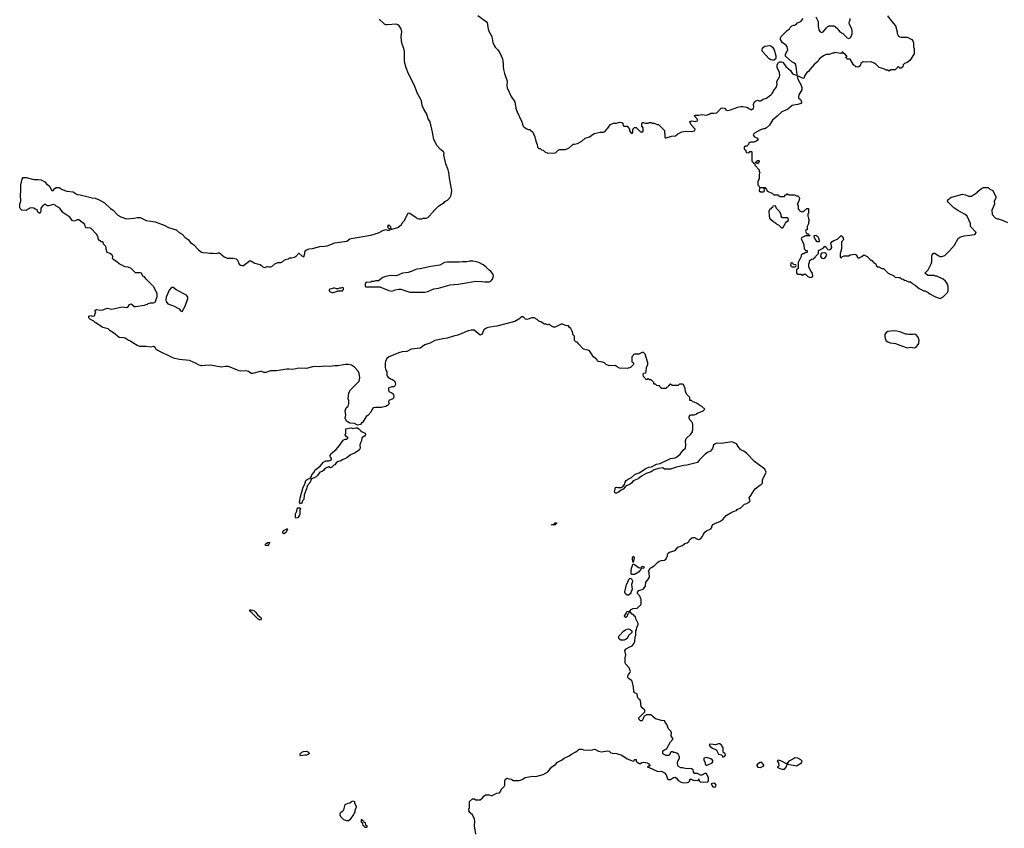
# Model space of a CAD drawing. Header units: inches. Extents: x 2386215 to 2556187, y 580866 to 760840.
# Tile 30 of 203: x 2496402 to 2509546, y 623514 to 634314. Entities that reach past the tile are written whole.
import ezdxf

# ---------------------------------------------------------------- set-up
doc = ezdxf.new("R2010")
doc.units = ezdxf.units.IN
doc.header["$MEASUREMENT"] = 0
for name, color, linetype in [('C4692', 7, 'Continuous'), ('C4693', 7, 'Continuous'), ('C5602', 7, 'Continuous'), ('C5603', 7, 'Continuous')]:
    doc.layers.add(name, color=color, linetype=linetype)

msp = doc.modelspace()

# ---------------------------------------------------------------- linework, layer by layer
at = {"layer": 'C4692', "color": 5, "elevation": 40}
msp.add_lwpolyline([(2500000, 629646), (2499970, 629648), (2499830, 629622), (2499750, 629623), (2499690, 629602), (2499663, 629603), (2499630, 629614), (2499610, 629614), (2499510, 629587), (2499490, 629590), (2499455, 629615), (2499426, 629626), (2499350, 629621), (2499330, 629624), (2499190, 629680), (2499150, 629680), (2499090, 629673), (2498950, 629698), (2498877, 629697), (2498830, 629692), (2498800, 629700), (2498750, 629728), (2498670, 629761), (2498530, 629776), (2498455, 629795), (2498238, 629898), (2498224, 629910), (2498210, 629935), (2498190, 629949), (2498150, 629939), (2498090, 629947), (2498010, 629950), (2497970, 629963), (2497913, 630000)], dxfattribs=at)
for points in [[(2499930, 627449), (2499915, 627455), (2499913, 627470), (2499925, 627490), (2499950, 627507), (2499970, 627516), (2499974, 627514), (2499978, 627510), (2499959, 627470), (2499950, 627459)], [(2499710, 627288), (2499685, 627290), (2499683, 627310), (2499710, 627332), (2499735, 627335), (2499737, 627330), (2499730, 627310)], [(2499610, 626293), (2499587, 626307), (2499497, 626397), (2499479, 626410), (2499479, 626419), (2499469, 626430), (2499490, 626433), (2499510, 626427), (2499530, 626417), (2499556, 626396), (2499583, 626363), (2499620, 626330), (2499627, 626310), (2499622, 626298)]]:
    msp.add_lwpolyline(points, close=True, dxfattribs=at)
at = {"layer": 'C4693', "color": 5, "elevation": 40}
msp.add_lwpolyline([(2497913, 630000), (2497881, 630021), (2497850, 630034), (2497810, 630059), (2497786, 630066), (2497730, 630070), (2497653, 630133), (2497610, 630159), (2497584, 630184), (2497510, 630204), (2497409, 630270), (2497390, 630289), (2497346, 630310), (2497326, 630330), (2497327, 630353), (2497350, 630362), (2497370, 630354), (2497402, 630358), (2497408, 630390), (2497418, 630410), (2497406, 630430), (2497420, 630440), (2497430, 630442), (2497470, 630436), (2497510, 630441), (2497549, 630451), (2497570, 630462), (2497630, 630446), (2497770, 630477), (2497830, 630471), (2497844, 630476), (2497854, 630486), (2497870, 630512), (2497890, 630518), (2497917, 630497), (2497925, 630485), (2497950, 630482), (2498070, 630502), (2498090, 630512), (2498107, 630513), (2498118, 630522), (2498150, 630532), (2498190, 630532), (2498210, 630542), (2498215, 630550), (2498235, 630615), (2498236, 630656), (2498188, 630750), (2498089, 630849), (2498070, 630878), (2498046, 630890), (2498026, 630930), (2498010, 630935), (2497950, 630935), (2497929, 630950), (2497889, 630989), (2497849, 631009), (2497810, 631015), (2497730, 631054), (2497700, 631080), (2497650, 631110), (2497641, 631130), (2497644, 631150), (2497635, 631170), (2497610, 631189), (2497570, 631206), (2497558, 631250), (2497558, 631270), (2497548, 631290), (2497526, 631310), (2497510, 631346), (2497486, 631346), (2497482, 631362), (2497467, 631367), (2497450, 631386), (2497448, 631410), (2497428, 631448), (2497350, 631529), (2497310, 631535), (2497289, 631529), (2497275, 631555), (2497270, 631578), (2497190, 631642), (2497170, 631642), (2497152, 631630), (2497130, 631624), (2497109, 631629), (2497070, 631675), (2496978, 631738), (2496937, 631797), (2496890, 631824), (2496870, 631841), (2496850, 631845), (2496790, 631828), (2496770, 631828), (2496750, 631846), (2496730, 631846), (2496724, 631836), (2496700, 631820), (2496684, 631796), (2496682, 631750), (2496670, 631726), (2496645, 631745), (2496635, 631775), (2496610, 631782), (2496590, 631795), (2496550, 631799), (2496530, 631794), (2496490, 631766), (2496430, 631769), (2496408, 631790), (2496403, 631803), (2496402, 631850), (2496418, 631890), (2496413, 631970), (2496419, 632030), (2496417, 632110), (2496437, 632183), (2496450, 632205), (2496490, 632206), (2496590, 632178), (2496650, 632181), (2496690, 632174), (2496738, 632150), (2496762, 632122), (2496795, 632095), (2496830, 632032), (2496850, 632032), (2496870, 632058), (2496889, 632071), (2496910, 632074), (2496930, 632071), (2496967, 632047), (2497030, 632023), (2497117, 632017), (2497170, 631981), (2497210, 631975), (2497370, 631934), (2497410, 631931), (2497465, 631910), (2497535, 631870), (2497614, 631794), (2497650, 631771), (2497710, 631705), (2497750, 631681), (2497830, 631656), (2497930, 631663), (2497970, 631673), (2498010, 631670), (2498030, 631665), (2498090, 631633), (2498210, 631612), (2498330, 631570), (2498390, 631539), (2498490, 631508), (2498533, 631473), (2498571, 631450), (2498610, 631405), (2498650, 631377), (2498680, 631340), (2498727, 631307), (2498790, 631239), (2498830, 631211), (2498850, 631205), (2498910, 631201), (2498934, 631194), (2498990, 631196), (2499030, 631191), (2499050, 631198), (2499070, 631198), (2499130, 631145), (2499171, 631131), (2499210, 631127), (2499251, 631131), (2499290, 631121), (2499310, 631102), (2499331, 631050), (2499350, 631036), (2499370, 631031), (2499390, 631031), (2499470, 631092), (2499488, 631092), (2499543, 631063), (2499610, 631045), (2499630, 631032), (2499650, 631011), (2499670, 631005), (2499710, 631018), (2499730, 631011), (2499750, 631011), (2499770, 631018), (2499810, 631052), (2499846, 631070), (2499890, 631072), (2499915, 631085), (2499935, 631105), (2499950, 631112), (2499990, 631122), (2500000, 631127)], dxfattribs=at)
msp.add_lwpolyline([(2498450, 630735), (2498430, 630735), (2498399, 630701), (2498356, 630610), (2498353, 630570), (2498356, 630550), (2498380, 630520), (2498454, 630494), (2498530, 630453), (2498550, 630427), (2498570, 630416), (2498611, 630489), (2498648, 630590), (2498648, 630610), (2498630, 630633), (2498490, 630705)], close=True, dxfattribs=at)
at = {"layer": 'C5602', "color": 5, "elevation": 40}
for points in [[(2501890, 630000), (2501811, 629970), (2501750, 629926), (2501630, 629912), (2501570, 629883), (2501510, 629878), (2501478, 629870), (2501330, 629812), (2501305, 629790), (2501285, 629750), (2501279, 629730), (2501282, 629670), (2501290, 629632), (2501301, 629610), (2501301, 629570), (2501311, 629550), (2501350, 629518), (2501370, 629511), (2501405, 629490), (2501416, 629470), (2501417, 629443), (2501404, 629416), (2501390, 629409), (2501370, 629409), (2501330, 629395), (2501325, 629390), (2501325, 629370), (2501332, 629350), (2501371, 629331), (2501393, 629313), (2501395, 629275), (2501390, 629258), (2501382, 629250), (2501332, 629230), (2501326, 629210), (2501336, 629190), (2501330, 629178), (2501310, 629159), (2501290, 629149), (2501226, 629134), (2501150, 629136), (2501122, 629130), (2501106, 629114), (2501091, 629070), (2501050, 629029), (2501027, 629013), (2500983, 628937), (2500970, 628933), (2500950, 628907), (2500910, 628900), (2500870, 628921), (2500810, 628923), (2500764, 628950), (2500749, 628990), (2500754, 629030), (2500749, 629090), (2500762, 629130), (2500789, 629151), (2500797, 629190), (2500795, 629230), (2500785, 629250), (2500797, 629330), (2500819, 629370), (2500933, 629487), (2500942, 629530), (2500934, 629590), (2500921, 629621), (2500873, 629673), (2500830, 629698), (2500790, 629708), (2500750, 629708), (2500650, 629691), (2500607, 629693), (2500537, 629683), (2500470, 629686), (2500410, 629678), (2500350, 629682), (2500310, 629677), (2500230, 629656), (2500130, 629660), (2500050, 629642), (2500000, 629646)], [(2502490, 623438), (2502475, 623545), (2502478, 623610), (2502475, 623635), (2502442, 623702), (2502430, 623706), (2502422, 623722), (2502410, 623726), (2502400, 623740), (2502398, 623770), (2502407, 623793), (2502408, 623870), (2502446, 623910), (2502474, 623910), (2502493, 623893), (2502547, 623893), (2502580, 623920), (2502596, 623944), (2502620, 623960), (2502670, 623962), (2502690, 623952), (2502710, 623952), (2502770, 623982), (2502806, 623990), (2502826, 624010), (2502830, 624034), (2502870, 624074), (2502878, 624090), (2502878, 624150), (2502886, 624170), (2502910, 624182), (2502933, 624173), (2502970, 624172), (2502978, 624158), (2502990, 624154), (2503070, 624151), (2503110, 624165), (2503150, 624191), (2503249, 624211), (2503293, 624207), (2503389, 624231), (2503453, 624267), (2503505, 624335), (2503553, 624367), (2503583, 624397), (2503637, 624423), (2503670, 624451), (2503737, 624483), (2503770, 624506), (2503826, 624534), (2503870, 624571), (2503909, 624571), (2503930, 624564), (2504010, 624559), (2504050, 624563), (2504070, 624571), (2504090, 624566), (2504130, 624543), (2504170, 624535), (2504251, 624551), (2504270, 624545), (2504290, 624525), (2504310, 624516), (2504370, 624515), (2504442, 624490), (2504510, 624443), (2504570, 624418), (2504590, 624412), (2504606, 624414), (2504610, 624434), (2504630, 624432), (2504631, 624411), (2504640, 624400), (2504670, 624381), (2504690, 624378), (2504709, 624391), (2504730, 624396), (2504782, 624390), (2504811, 624370), (2504814, 624350), (2504810, 624346), (2504790, 624346), (2504782, 624330), (2504805, 624325), (2504910, 624276), (2504930, 624271), (2504970, 624276), (2505010, 624256), (2505031, 624230), (2505050, 624174), (2505065, 624165), (2505090, 624165), (2505130, 624192), (2505150, 624198), (2505170, 624185), (2505194, 624154), (2505231, 624131), (2505263, 624123), (2505316, 624124), (2505328, 624130), (2505346, 624150), (2505350, 624172), (2505370, 624172), (2505382, 624162), (2505410, 624151), (2505430, 624158), (2505446, 624154), (2505462, 624158), (2505470, 624174), (2505472, 624150), (2505491, 624131), (2505590, 624134), (2505598, 624150), (2505595, 624190), (2505570, 624246), (2505550, 624248), (2505510, 624226), (2505490, 624226), (2505450, 624248), (2505410, 624248), (2505398, 624270), (2505394, 624294), (2505370, 624309), (2505354, 624314), (2505310, 624309), (2505250, 624321), (2505230, 624321), (2505198, 624338), (2505189, 624350), (2505184, 624390), (2505189, 624410), (2505209, 624450), (2505208, 624468), (2505190, 624506), (2505176, 624516), (2505147, 624527), (2505128, 624528), (2505116, 624536), (2505104, 624536), (2505090, 624526), (2505070, 624488), (2505030, 624488), (2504988, 624510), (2504989, 624551), (2505042, 624578), (2505088, 624670), (2505126, 624710), (2505110, 624726), (2505098, 624750), (2505102, 624790), (2505095, 624810), (2505064, 624844), (2505042, 624902), (2505018, 624930), (2505018, 624938), (2505008, 624948), (2504970, 624953), (2504890, 624975), (2504829, 625029), (2504770, 625029), (2504750, 625022), (2504736, 625004), (2504710, 624949), (2504689, 624949), (2504669, 624970), (2504669, 624990), (2504748, 625070), (2504748, 625090), (2504710, 625122), (2504700, 625140), (2504693, 625170), (2504694, 625194), (2504687, 625227), (2504662, 625242), (2504648, 625268), (2504646, 625310), (2504620, 625320), (2504609, 625329), (2504602, 625342), (2504598, 625398), (2504578, 625478), (2504568, 625490), (2504538, 625510), (2504522, 625530), (2504522, 625550), (2504529, 625570), (2504548, 625590), (2504558, 625610), (2504538, 625658), (2504489, 625709), (2504484, 625730), (2504485, 625790), (2504494, 625830), (2504482, 625890), (2504498, 625910), (2504528, 625930), (2504578, 625950), (2504602, 625978), (2504614, 626010), (2504618, 626070), (2504626, 626090), (2504626, 626150), (2504636, 626164), (2504640, 626200), (2504658, 626230), (2504658, 626250), (2504628, 626310), (2504622, 626342), (2504610, 626346), (2504602, 626362), (2504576, 626376), (2504550, 626406), (2504538, 626402), (2504533, 626387), (2504514, 626370), (2504511, 626349), (2504494, 626330), (2504486, 626330), (2504478, 626350), (2504498, 626382), (2504506, 626410), (2504547, 626413), (2504563, 626437), (2504590, 626451), (2504647, 626453), (2504690, 626494), (2504698, 626510), (2504698, 626570), (2504688, 626590), (2504686, 626610), (2504648, 626650), (2504648, 626670), (2504666, 626690), (2504726, 626710), (2504754, 626746), (2504760, 626800), (2504788, 626832), (2504808, 626870), (2504807, 626927), (2504798, 626950), (2504818, 626990), (2504870, 627018), (2504910, 627058), (2504940, 627080), (2504970, 627092), (2505010, 627094), (2505030, 627114), (2505042, 627138), (2505048, 627150), (2505048, 627170), (2505058, 627190), (2505078, 627202), (2505150, 627225), (2505188, 627270), (2505249, 627291), (2505281, 627319), (2505312, 627328), (2505335, 627345), (2505350, 627371), (2505369, 627391), (2505390, 627399), (2505410, 627399), (2505450, 627375), (2505470, 627372), (2505490, 627380), (2505519, 627410), (2505530, 627442), (2505549, 627470), (2505570, 627486), (2505630, 627512), (2505642, 627530), (2505642, 627550), (2505663, 627577), (2505689, 627591), (2505750, 627611), (2505790, 627638), (2505835, 627690), (2505910, 627736), (2505938, 627750), (2505970, 627758), (2505982, 627770), (2506030, 627796), (2506077, 627843), (2506109, 627851), (2506138, 627870), (2506155, 627890), (2506138, 627930), (2506163, 627957), (2506205, 628030), (2506221, 628050), (2506283, 628097), (2506308, 628110), (2506318, 628130), (2506318, 628170), (2506368, 628270), (2506348, 628310), (2506210, 628415), (2506104, 628524), (2506069, 628549), (2506029, 628570), (2506000, 628600), (2505969, 628650), (2505910, 628674), (2505770, 628653), (2505710, 628658), (2505685, 628650), (2505665, 628630), (2505651, 628589), (2505622, 628550), (2505586, 628534), (2505552, 628510), (2505471, 628429), (2505450, 628402), (2505310, 628364), (2505270, 628361), (2505170, 628339), (2505090, 628309), (2505010, 628309), (2504987, 628327), (2504930, 628321), (2504870, 628301), (2504830, 628277), (2504767, 628253), (2504701, 628219), (2504658, 628182), (2504590, 628153), (2504572, 628128), (2504550, 628110), (2504502, 628090), (2504483, 628077), (2504458, 628042), (2504430, 628029), (2504390, 627997), (2504370, 627989), (2504349, 627989), (2504344, 628010), (2504355, 628065), (2504369, 628071), (2504385, 628065), (2504430, 628065), (2504458, 628082), (2504476, 628104), (2504484, 628136), (2504500, 628160), (2504523, 628177), (2504570, 628199), (2504618, 628242), (2504670, 628263), (2504759, 628321), (2504802, 628338), (2504836, 628344), (2504903, 628377), (2504950, 628388), (2505088, 628452), (2505150, 628462), (2505169, 628470), (2505221, 628510), (2505257, 628563), (2505289, 628591), (2505294, 628630), (2505289, 628691), (2505300, 628720), (2505360, 628780), (2505382, 628810), (2505388, 628850), (2505388, 628908), (2505382, 628930), (2505349, 628969), (2505338, 628990), (2505338, 629010), (2505346, 629030), (2505363, 629037), (2505410, 629038), (2505430, 629045), (2505450, 629058), (2505526, 629090), (2505546, 629110), (2505508, 629148), (2505466, 629170), (2505446, 629190), (2505407, 629207), (2505388, 629208), (2505370, 629226), (2505350, 629226), (2505346, 629230), (2505346, 629270), (2505310, 629306), (2505288, 629350), (2505287, 629387), (2505262, 629442), (2505250, 629446), (2505210, 629446), (2505190, 629428), (2505110, 629426), (2505090, 629446), (2505078, 629442), (2505073, 629427), (2505058, 629422), (2505053, 629407), (2505038, 629402), (2505030, 629386), (2504973, 629387), (2504966, 629390), (2504962, 629402), (2504946, 629410), (2504942, 629422), (2504908, 629428), (2504890, 629446), (2504870, 629446), (2504866, 629450), (2504866, 629470), (2504830, 629506), (2504810, 629506), (2504790, 629518), (2504770, 629506), (2504730, 629548), (2504724, 629576), (2504730, 629594), (2504762, 629598), (2504767, 629613), (2504769, 629670), (2504788, 629710), (2504789, 629730), (2504750, 629846), (2504730, 629868), (2504710, 629868), (2504667, 629847), (2504610, 629846), (2504598, 629842), (2504593, 629827), (2504574, 629810), (2504574, 629750), (2504578, 629738), (2504594, 629730), (2504594, 629710), (2504554, 629670), (2504510, 629655), (2504410, 629661), (2504376, 629676), (2504350, 629694), (2504270, 629693), (2504230, 629709), (2504210, 629729), (2504182, 629742), (2504129, 629749), (2504115, 629755), (2504109, 629770), (2504064, 629810), (2504008, 629890), (2503990, 629902), (2503963, 629903), (2503930, 629915), (2503863, 629983), (2503853, 630000)], [(2508024, 630000), (2508030, 629998), (2508094, 629990), (2508150, 629965), (2508250, 629932), (2508290, 629938), (2508350, 629931), (2508370, 629938), (2508404, 629990), (2508405, 630000)]]:
    msp.add_lwpolyline(points, dxfattribs=at)
for points in [[(2500550, 628329), (2500530, 628342), (2500498, 628330), (2500471, 628310), (2500463, 628297), (2500439, 628281), (2500410, 628269), (2500376, 628224), (2500354, 628206), (2500299, 628181), (2500276, 628130), (2500240, 628090), (2500232, 628048), (2500199, 627970), (2500193, 627907), (2500179, 627890), (2500170, 627855), (2500150, 627848), (2500139, 627870), (2500150, 627942), (2500188, 628072), (2500210, 628111), (2500222, 628158), (2500243, 628177), (2500272, 628188), (2500283, 628197), (2500292, 628208), (2500304, 628236), (2500331, 628269), (2500343, 628297), (2500411, 628349), (2500457, 628403), (2500490, 628421), (2500510, 628424), (2500530, 628421), (2500555, 628430), (2500568, 628450), (2500549, 628469), (2500543, 628490), (2500561, 628519), (2500623, 628570), (2500671, 628629), (2500720, 628700), (2500748, 628712), (2500767, 628713), (2500786, 628730), (2500763, 628743), (2500748, 628770), (2500755, 628790), (2500758, 628850), (2500800, 628860), (2500830, 628861), (2500850, 628855), (2500890, 628864), (2500910, 628863), (2500930, 628850), (2500950, 628825), (2500972, 628810), (2501013, 628793), (2501019, 628770), (2501015, 628765), (2501003, 628750), (2500971, 628730), (2500966, 628690), (2500945, 628655), (2500943, 628630), (2500947, 628590), (2500934, 628566), (2500870, 628523), (2500818, 628502), (2500770, 628462), (2500710, 628437), (2500690, 628421), (2500645, 628410), (2500626, 628394), (2500610, 628369), (2500596, 628364), (2500570, 628338)], [(2500090, 627655), (2500085, 627665), (2500086, 627714), (2500101, 627750), (2500110, 627795), (2500136, 627796), (2500150, 627790), (2500143, 627757), (2500143, 627710), (2500133, 627687), (2500110, 627661)], [(2503502, 627562), (2503506, 627570), (2503529, 627571), (2503542, 627578), (2503542, 627590), (2503550, 627596), (2503570, 627592), (2503570, 627586), (2503550, 627569), (2503512, 627568)], [(2504590, 627066), (2504581, 627110), (2504581, 627130), (2504590, 627151), (2504603, 627130), (2504601, 627099)], [(2504670, 626992), (2504702, 626998), (2504710, 627014), (2504734, 627010), (2504733, 626987), (2504698, 626982), (2504694, 626970), (2504664, 626936), (2504610, 626904), (2504570, 626902), (2504564, 626924), (2504563, 626950), (2504570, 626990), (2504590, 627045), (2504610, 627038)], [(2504530, 626629), (2504510, 626629), (2504490, 626645), (2504482, 626670), (2504483, 626690), (2504502, 626770), (2504525, 626810), (2504530, 626834), (2504550, 626855), (2504570, 626845), (2504579, 626830), (2504581, 626810), (2504571, 626770), (2504576, 626710), (2504561, 626659), (2504553, 626647)], [(2504470, 626029), (2504429, 626029), (2504415, 626035), (2504402, 626050), (2504401, 626079), (2504469, 626151), (2504490, 626166), (2504510, 626176), (2504530, 626178), (2504551, 626171), (2504574, 626150), (2504574, 626130), (2504530, 626088), (2504511, 626049), (2504490, 626034)], [(2505730, 624643), (2505690, 624627), (2505630, 624639), (2505607, 624633), (2505615, 624610), (2505650, 624584), (2505701, 624561), (2505710, 624550), (2505730, 624505), (2505775, 624495), (2505790, 624466), (2505810, 624472), (2505822, 624490), (2505818, 624510), (2505800, 624520), (2505794, 624530), (2505795, 624590), (2505770, 624625), (2505750, 624641)], [(2500150, 624481), (2500145, 624490), (2500148, 624510), (2500167, 624530), (2500190, 624542), (2500230, 624543), (2500258, 624530), (2500265, 624510), (2500230, 624493), (2500210, 624490)], [(2505570, 624462), (2505534, 624450), (2505534, 624430), (2505552, 624390), (2505554, 624370), (2505570, 624354), (2505590, 624362), (2505648, 624390), (2505658, 624410), (2505648, 624430), (2505630, 624442)], [(2506310, 624395), (2506286, 624394), (2506252, 624370), (2506244, 624356), (2506242, 624350), (2506254, 624330), (2506290, 624327), (2506338, 624350), (2506338, 624358)], [(2506530, 624422), (2506521, 624419), (2506512, 624410), (2506532, 624390), (2506538, 624350), (2506530, 624338), (2506514, 624330), (2506551, 624311), (2506582, 624302), (2506610, 624304), (2506633, 624330), (2506646, 624370), (2506638, 624378), (2506630, 624378), (2506570, 624413)], [(2506750, 624454), (2506724, 624436), (2506668, 624412), (2506651, 624390), (2506654, 624370), (2506770, 624347), (2506838, 624390), (2506848, 624410), (2506830, 624428), (2506790, 624449)], [(2505670, 624116), (2505634, 624110), (2505641, 624090), (2505656, 624070), (2505670, 624062), (2505690, 624067), (2505699, 624090), (2505690, 624104)], [(2500770, 623615), (2500729, 623629), (2500689, 623669), (2500678, 623690), (2500678, 623710), (2500689, 623731), (2500710, 623742), (2500730, 623762), (2500749, 623831), (2500788, 623852), (2500810, 623854), (2500830, 623874), (2500850, 623882), (2500872, 623870), (2500872, 623850), (2500892, 623810), (2500894, 623790), (2500884, 623776), (2500874, 623750), (2500874, 623730), (2500860, 623700), (2500810, 623628), (2500790, 623615)], [(2501010, 623526), (2501002, 623542), (2500988, 623548), (2500982, 623582), (2500966, 623590), (2500966, 623630), (2500970, 623634), (2500978, 623618), (2500990, 623614), (2500998, 623598), (2501014, 623590), (2501018, 623558), (2501034, 623550), (2501034, 623530), (2501030, 623526)]]:
    msp.add_lwpolyline(points, close=True, dxfattribs=at)
at = {"layer": 'C5603', "color": 5, "elevation": 40}
for points in [[(2502519, 634370), (2502627, 634290), (2502641, 634270), (2502648, 634248), (2502650, 634210), (2502659, 634170), (2502703, 634090), (2502720, 634010), (2502735, 633970), (2502748, 633948), (2502785, 633910), (2502810, 633871), (2502845, 633790), (2502857, 633730), (2502855, 633690), (2502860, 633650), (2502875, 633595), (2502910, 633494), (2502905, 633430), (2502910, 633405), (2502965, 633290), (2503010, 633216), (2503027, 633130), (2503039, 633090), (2503104, 632950), (2503125, 632890), (2503137, 632877), (2503170, 632855), (2503190, 632847), (2503210, 632846), (2503220, 632840), (2503250, 632811), (2503279, 632750), (2503291, 632691), (2503312, 632648), (2503314, 632610), (2503330, 632594), (2503350, 632594), (2503370, 632574), (2503391, 632571), (2503414, 632550), (2503453, 632533), (2503550, 632534), (2503562, 632538), (2503566, 632550), (2503589, 632571), (2503610, 632582), (2503690, 632582), (2503738, 632602), (2503790, 632652), (2503810, 632652), (2503850, 632662), (2503906, 632690), (2503949, 632731), (2504010, 632751), (2504070, 632796), (2504149, 632811), (2504190, 632811), (2504203, 632817), (2504228, 632832), (2504238, 632850), (2504255, 632865), (2504270, 632894), (2504287, 632913), (2504330, 632932), (2504370, 632932), (2504410, 632945), (2504440, 632940), (2504453, 632933), (2504458, 632898), (2504470, 632894), (2504510, 632894), (2504531, 632871), (2504542, 632850), (2504542, 632830), (2504550, 632814), (2504570, 632794), (2504582, 632798), (2504586, 632810), (2504586, 632850), (2504610, 632874), (2504633, 632873), (2504690, 632814), (2504722, 632818), (2504726, 632830), (2504726, 632870), (2504706, 632890), (2504708, 632930), (2504720, 632940), (2504730, 632942), (2504750, 632932), (2504790, 632932), (2504810, 632942), (2504830, 632942), (2504850, 632934), (2504870, 632934), (2504910, 632912), (2504930, 632912), (2505010, 632834), (2505014, 632750), (2505018, 632738), (2505030, 632734), (2505103, 632757), (2505156, 632764), (2505186, 632790), (2505243, 632817), (2505294, 632826), (2505370, 632820), (2505410, 632830), (2505421, 632850), (2505366, 632910), (2505346, 632950), (2505350, 632956), (2505370, 632962), (2505425, 632955), (2505453, 632967), (2505448, 632990), (2505408, 633030), (2505422, 633038), (2505470, 633039), (2505510, 633046), (2505570, 633039), (2505606, 633050), (2505630, 633065), (2505670, 633065), (2505710, 633072), (2505768, 633130), (2505790, 633138), (2505810, 633131), (2505830, 633111), (2505850, 633101), (2505892, 633108), (2505990, 633146), (2506030, 633156), (2506050, 633156), (2506110, 633146), (2506143, 633123), (2506173, 633110), (2506197, 633130), (2506202, 633150), (2506198, 633182), (2506207, 633213), (2506230, 633231), (2506250, 633238), (2506270, 633231), (2506290, 633231), (2506326, 633254), (2506370, 633268), (2506430, 633311), (2506447, 633330), (2506477, 633383), (2506501, 633410), (2506513, 633447), (2506509, 633490), (2506545, 633550), (2506549, 633570), (2506545, 633610), (2506514, 633674), (2506514, 633710), (2506530, 633742), (2506550, 633752), (2506570, 633752), (2506590, 633745), (2506631, 633690), (2506694, 633634), (2506717, 633590), (2506770, 633571), (2506780, 633580), (2506769, 633689), (2506759, 633719), (2506738, 633738), (2506708, 633750), (2506626, 633826), (2506626, 633854), (2506654, 633910), (2506649, 633950), (2506635, 633975), (2506585, 634005), (2506559, 634050), (2506559, 634070), (2506569, 634090), (2506649, 634171), (2506678, 634190), (2506688, 634210), (2506708, 634230), (2506730, 634242), (2506750, 634242), (2506766, 634250), (2506786, 634270), (2506830, 634291), (2506847, 634310), (2506860, 634330)], [(2507987, 634367), (2508025, 634310), (2508046, 634290), (2508092, 634230), (2508099, 634219), (2508116, 634150), (2508116, 634130), (2508135, 634095), (2508150, 634085), (2508170, 634082), (2508250, 634082), (2508311, 634051), (2508325, 634030), (2508333, 634007), (2508334, 633950), (2508342, 633930), (2508344, 633856), (2508285, 633770), (2508250, 633742), (2508212, 633728), (2508194, 633710), (2508190, 633686), (2508170, 633666), (2508148, 633668), (2508142, 633682), (2508130, 633686), (2508118, 633682), (2508114, 633670), (2508090, 633646), (2508030, 633646), (2508010, 633628), (2507990, 633638), (2507970, 633638), (2507937, 633657), (2507875, 633675), (2507830, 633722), (2507810, 633735), (2507769, 633749), (2507690, 633745), (2507670, 633749), (2507655, 633745), (2507631, 633729), (2507626, 633710), (2507610, 633690), (2507590, 633682), (2507566, 633686), (2507533, 633710), (2507490, 633786), (2507450, 633788), (2507446, 633806), (2507429, 633809), (2507430, 633814), (2507442, 633818), (2507446, 633830), (2507434, 633834), (2507428, 633850), (2507403, 633863), (2507390, 633878), (2507382, 633878), (2507373, 633867), (2507358, 633862), (2507290, 633875), (2507271, 633869), (2507252, 633868), (2507210, 633848), (2507170, 633848), (2507131, 633829), (2507102, 633810), (2507075, 633785), (2507060, 633760), (2507010, 633719), (2506948, 633650), (2506930, 633622), (2506910, 633609), (2506883, 633570), (2506870, 633529), (2506850, 633534), (2506790, 633564), (2506783, 633557), (2506792, 633510), (2506828, 633450), (2506844, 633410), (2506841, 633379), (2506803, 633310), (2506798, 633278), (2506798, 633270), (2506826, 633246), (2506835, 633230), (2506839, 633210), (2506830, 633195), (2506790, 633179), (2506730, 633173), (2506713, 633167), (2506650, 633113), (2506575, 633085), (2506516, 633024), (2506451, 632970), (2506413, 632907), (2506370, 632868), (2506350, 632858), (2506330, 632858), (2506290, 632842), (2506210, 632799), (2506201, 632790), (2506195, 632770), (2506210, 632751), (2506250, 632731), (2506258, 632710), (2506230, 632685), (2506202, 632678), (2506162, 632678), (2506134, 632670), (2506132, 632648), (2506110, 632626), (2506090, 632626), (2506074, 632610), (2506074, 632590), (2506078, 632578), (2506094, 632570), (2506094, 632550), (2506110, 632534), (2506142, 632538), (2506150, 632554), (2506170, 632554), (2506174, 632550), (2506174, 632430), (2506178, 632418), (2506193, 632413), (2506198, 632398), (2506214, 632394), (2506214, 632370), (2506274, 632310), (2506274, 632290), (2506282, 632270), (2506274, 632250), (2506274, 632190), (2506264, 632176), (2506254, 632150), (2506254, 632110), (2506258, 632098), (2506270, 632094), (2506278, 632078), (2506290, 632074), (2506350, 632074), (2506358, 632058), (2506373, 632053), (2506374, 632030), (2506450, 631994), (2506470, 631974), (2506530, 631974), (2506538, 631958), (2506550, 631954), (2506610, 631954), (2506627, 631973), (2506642, 631978), (2506650, 631994), (2506658, 631978), (2506670, 631974), (2506747, 631973), (2506770, 631962), (2506790, 631962), (2506802, 631950), (2506812, 631930), (2506802, 631890), (2506782, 631850), (2506794, 631830), (2506794, 631790), (2506798, 631778), (2506810, 631774), (2506818, 631758), (2506833, 631753), (2506867, 631753), (2506910, 631794), (2506930, 631794), (2506934, 631790), (2506933, 631733), (2506922, 631710), (2506922, 631690), (2506932, 631672), (2506933, 631653), (2506942, 631630), (2506932, 631610), (2506931, 631589), (2506914, 631550), (2506914, 631510), (2506898, 631502), (2506894, 631490), (2506910, 631454), (2506930, 631454), (2506938, 631438), (2506954, 631430), (2506950, 631426), (2506890, 631426), (2506838, 631402), (2506834, 631390), (2506871, 631311), (2506873, 631253), (2506890, 631234), (2506914, 631230), (2506914, 631210), (2506910, 631206), (2506890, 631206), (2506870, 631186), (2506850, 631186), (2506834, 631170), (2506834, 631150), (2506794, 631070), (2506794, 630990), (2506778, 630982), (2506774, 630970), (2506774, 630930), (2506790, 630914), (2506830, 630914), (2506850, 630902), (2506870, 630914), (2506890, 630914), (2506922, 630882), (2506950, 630871), (2506970, 630876), (2506989, 630890), (2506984, 630930), (2506969, 630950), (2506938, 631010), (2506938, 631050), (2506946, 631070), (2506947, 631093), (2506970, 631114), (2507002, 631118), (2507007, 631133), (2507022, 631138), (2507027, 631153), (2507066, 631190), (2507067, 631233), (2507130, 631262), (2507149, 631291), (2507170, 631274), (2507177, 631257), (2507190, 631245), (2507210, 631239), (2507232, 631248), (2507244, 631270), (2507229, 631330), (2507249, 631350), (2507270, 631363), (2507319, 631381), (2507370, 631431), (2507390, 631414), (2507398, 631382), (2507394, 631370), (2507373, 631347), (2507372, 631252), (2507354, 631190), (2507354, 631150), (2507358, 631138), (2507370, 631134), (2507387, 631153), (2507410, 631162), (2507470, 631162), (2507490, 631174), (2507550, 631182), (2507570, 631174), (2507590, 631134), (2507610, 631132), (2507646, 631150), (2507670, 631172), (2507714, 631150), (2507754, 631110), (2507777, 631097), (2507805, 631065), (2507831, 631051), (2507834, 631030), (2507850, 631014), (2507872, 631012), (2507913, 630993), (2507932, 630992), (2507994, 630930), (2508072, 630892), (2508090, 630874), (2508150, 630872), (2508173, 630853), (2508194, 630850), (2508213, 630833), (2508232, 630832), (2508273, 630813), (2508292, 630812), (2508317, 630797), (2508330, 630782), (2508354, 630770), (2508410, 630722), (2508470, 630694), (2508490, 630694), (2508530, 630672), (2508550, 630652), (2508617, 630617), (2508650, 630602), (2508690, 630592), (2508730, 630612), (2508788, 630670), (2508795, 630690), (2508795, 630750), (2508782, 630790), (2508763, 630823), (2508730, 630848), (2508647, 630887), (2508628, 630888), (2508610, 630898), (2508530, 630898), (2508506, 630910), (2508486, 630930), (2508530, 630972), (2508569, 631051), (2508578, 631082), (2508577, 631150), (2508585, 631175), (2508590, 631185), (2508610, 631198), (2508670, 631158), (2508690, 631151), (2508710, 631151), (2508750, 631165), (2508815, 631225), (2508879, 631301), (2508929, 631390), (2508952, 631408), (2509008, 631428), (2509086, 631434), (2509150, 631447), (2509158, 631450), (2509169, 631470), (2509095, 631550), (2509094, 631590), (2509049, 631690), (2509024, 631710), (2508924, 631764), (2508870, 631801), (2508797, 631877), (2508789, 631890), (2508794, 631906), (2508813, 631927), (2508837, 631943), (2508858, 631950), (2508990, 631985), (2509030, 631976), (2509070, 631959), (2509110, 631958), (2509189, 632011), (2509196, 632024), (2509240, 632060), (2509270, 632072), (2509330, 632074), (2509354, 632050), (2509391, 632031), (2509431, 631950), (2509431, 631930), (2509411, 631890), (2509415, 631850), (2509378, 631770), (2509382, 631710), (2509430, 631662), (2509450, 631652), (2509470, 631652), (2509530, 631631), (2509590, 631605)], [(2507030, 634354), (2507062, 634290), (2507062, 634230), (2507072, 634172), (2507090, 634152), (2507110, 634145), (2507130, 634152), (2507178, 634210), (2507190, 634222), (2507210, 634232), (2507270, 634231), (2507290, 634222), (2507322, 634190), (2507332, 634172), (2507352, 634152), (2507391, 634131), (2507450, 634072), (2507470, 634062), (2507490, 634072), (2507498, 634082), (2507513, 634127), (2507514, 634170), (2507509, 634190), (2507478, 634250), (2507475, 634270), (2507478, 634290), (2507488, 634310), (2507488, 634330)], [(2500000, 631127), (2500010, 631132), (2500030, 631132), (2500070, 631142), (2500088, 631152), (2500130, 631194), (2500170, 631158), (2500194, 631146), (2500209, 631190), (2500209, 631210), (2500215, 631225), (2500230, 631238), (2500267, 631253), (2500310, 631257), (2500410, 631285), (2500470, 631288), (2500505, 631295), (2500610, 631333), (2500670, 631344), (2500770, 631354), (2500810, 631388), (2500827, 631393), (2501090, 631435), (2501194, 631466), (2501250, 631498), (2501290, 631512), (2501310, 631505), (2501335, 631505), (2501346, 631510), (2501342, 631522), (2501327, 631527), (2501318, 631550), (2501328, 631572), (2501354, 631550), (2501358, 631518), (2501370, 631514), (2501450, 631538), (2501500, 631580), (2501518, 631610), (2501538, 631630), (2501590, 631734), (2501610, 631731), (2501694, 631674), (2501710, 631658), (2501730, 631652), (2501770, 631652), (2501790, 631662), (2501830, 631662), (2501850, 631672), (2501928, 631750), (2501938, 631770), (2501998, 631830), (2502068, 631872), (2502076, 631884), (2502115, 631905), (2502145, 631935), (2502161, 631970), (2502169, 632031), (2502142, 632170), (2502132, 632272), (2502123, 632310), (2502090, 632389), (2502066, 632510), (2502069, 632530), (2502059, 632550), (2502021, 632581), (2501976, 632630), (2501932, 632712), (2501914, 632810), (2501880, 632950), (2501857, 632990), (2501836, 633050), (2501799, 633119), (2501777, 633170), (2501766, 633230), (2501758, 633250), (2501712, 633330), (2501666, 633446), (2501592, 633590), (2501559, 633670), (2501539, 633750), (2501539, 633890), (2501530, 633930), (2501508, 633988), (2501500, 634030), (2501496, 634090), (2501505, 634150), (2501494, 634194), (2501469, 634230), (2501450, 634247), (2501430, 634255), (2501310, 634243), (2501290, 634244), (2501270, 634252), (2501202, 634322)], [(2503853, 630000), (2503850, 630006), (2503830, 630008), (2503808, 630030), (2503807, 630087), (2503788, 630110), (2503787, 630127), (2503776, 630156), (2503758, 630190), (2503743, 630203), (2503730, 630226), (2503690, 630228), (2503650, 630246), (2503630, 630246), (2503550, 630208), (2503530, 630208), (2503486, 630230), (2503470, 630246), (2503450, 630238), (2503430, 630248), (2503410, 630248), (2503358, 630278), (2503330, 630289), (2503308, 630310), (2503270, 630333), (2503234, 630330), (2503203, 630317), (2503170, 630309), (2503155, 630315), (2503130, 630338), (2503110, 630348), (2503066, 630314), (2503010, 630284), (2502770, 630221), (2502650, 630201), (2502625, 630190), (2502598, 630170), (2502571, 630110), (2502550, 630102), (2502470, 630169), (2502430, 630169), (2502390, 630159), (2502250, 630100), (2502191, 630089), (2502110, 630059), (2502050, 630052), (2501945, 630030), (2501897, 630003), (2501890, 630000)], [(2508405, 630000), (2508410, 630030), (2508394, 630074), (2508366, 630110), (2508350, 630115), (2508330, 630109), (2508271, 630109), (2508250, 630115), (2508230, 630115), (2508150, 630144), (2508110, 630154), (2508070, 630157), (2507990, 630150), (2507970, 630137), (2507952, 630110), (2507949, 630089), (2507955, 630055), (2507970, 630025), (2507991, 630011), (2508024, 630000)]]:
    msp.add_lwpolyline(points, dxfattribs=at)
for points in [[(2506450, 633772), (2506430, 633777), (2506407, 633790), (2506318, 633890), (2506312, 633910), (2506316, 633930), (2506330, 633948), (2506350, 633960), (2506410, 633967), (2506430, 633963), (2506450, 633947), (2506474, 633910), (2506495, 633830), (2506496, 633804), (2506490, 633788), (2506470, 633774)], [(2506250, 632386), (2506242, 632402), (2506226, 632406), (2506226, 632410), (2506242, 632418), (2506247, 632433), (2506270, 632434), (2506274, 632430), (2506274, 632410), (2506258, 632402)], [(2506330, 632066), (2506290, 632066), (2506278, 632062), (2506274, 632030), (2506290, 632014), (2506330, 632014), (2506346, 632030), (2506342, 632062)], [(2506490, 631826), (2506458, 631822), (2506453, 631807), (2506438, 631802), (2506430, 631786), (2506418, 631782), (2506402, 631750), (2506405, 631690), (2506417, 631657), (2506470, 631612), (2506497, 631597), (2506510, 631582), (2506530, 631574), (2506570, 631534), (2506590, 631534), (2506623, 631597), (2506643, 631617), (2506666, 631630), (2506662, 631662), (2506650, 631666), (2506587, 631667), (2506568, 631688), (2506567, 631707), (2506550, 631746), (2506506, 631790)], [(2507070, 631346), (2507050, 631348), (2507029, 631369), (2507006, 631410), (2507006, 631430), (2507030, 631434), (2507057, 631417), (2507072, 631390), (2507074, 631350)], [(2507150, 631201), (2507106, 631194), (2507098, 631182), (2507091, 631150), (2507110, 631131), (2507130, 631124), (2507150, 631131), (2507160, 631140), (2507176, 631170), (2507167, 631187)], [(2502450, 631089), (2502410, 631089), (2502370, 631082), (2502310, 631082), (2502270, 631074), (2502110, 631077), (2502071, 631069), (2502010, 631034), (2501890, 631019), (2501750, 630985), (2501710, 630984), (2501690, 630979), (2501630, 630949), (2501590, 630939), (2501514, 630930), (2501430, 630895), (2501350, 630897), (2501290, 630884), (2501250, 630869), (2501190, 630828), (2501153, 630827), (2501130, 630818), (2501104, 630816), (2501090, 630808), (2501030, 630806), (2501014, 630790), (2501014, 630750), (2501024, 630744), (2501210, 630745), (2501330, 630696), (2501370, 630686), (2501416, 630704), (2501465, 630715), (2501490, 630716), (2501610, 630676), (2501810, 630676), (2501850, 630685), (2501930, 630721), (2501994, 630726), (2502150, 630771), (2502257, 630783), (2502490, 630821), (2502570, 630819), (2502610, 630811), (2502670, 630811), (2502690, 630821), (2502714, 630850), (2502729, 630890), (2502722, 630910), (2502693, 630953), (2502670, 630969), (2502629, 631010), (2502590, 631039), (2502530, 631069), (2502499, 631079)], [(2506710, 631066), (2506698, 631062), (2506694, 631030), (2506710, 631014), (2506750, 631014), (2506762, 631018), (2506766, 631030), (2506762, 631042), (2506730, 631046), (2506722, 631062)], [(2500710, 630735), (2500690, 630726), (2500670, 630726), (2500650, 630718), (2500630, 630718), (2500610, 630728), (2500590, 630728), (2500534, 630710), (2500534, 630690), (2500570, 630672), (2500590, 630672), (2500630, 630685), (2500650, 630694), (2500710, 630694), (2500726, 630710), (2500726, 630730)]]:
    msp.add_lwpolyline(points, close=True, dxfattribs=at)

doc.saveas('drawing.dxf')
